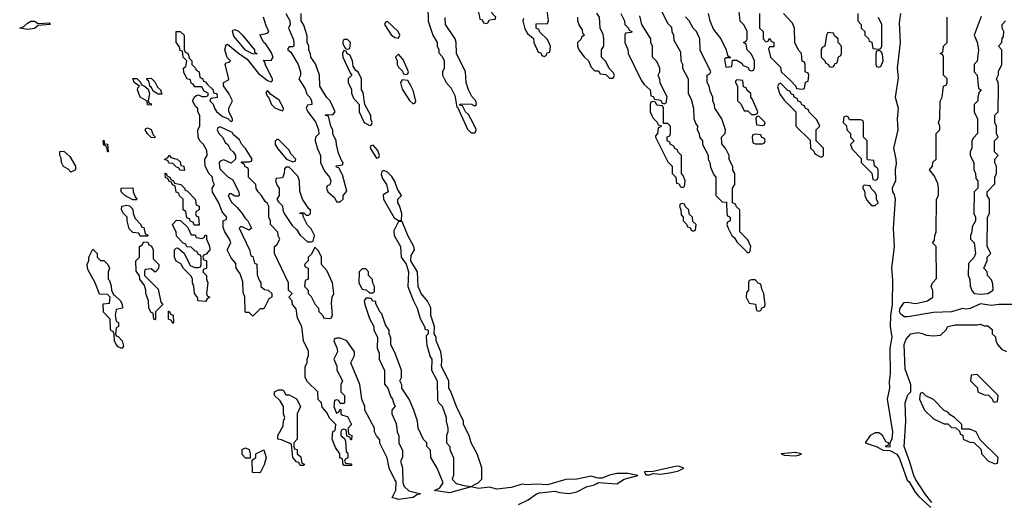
# Model space of a CAD drawing. Header units: inches. Extents: x 2769379 to 2883802, y 684208 to 828654.
# Tile 219 of 256: x 2836828 to 2842240, y 754129 to 756776. Entities that reach past the tile are written whole.
import ezdxf

# ---------------------------------------------------------------- set-up
doc = ezdxf.new("R2010")
doc.units = ezdxf.units.IN
doc.header["$MEASUREMENT"] = 0
doc.layers.add('C8735', color=7, linetype='Continuous')
doc.layers.add('C8745', color=7, linetype='Continuous')

msp = doc.modelspace()

# ---------------------------------------------------------------- linework, layer by layer
at = {"layer": 'C8735', "color": 2, "elevation": 2}
for points in [[(2839330, 756906), (2839318, 756902), (2839314, 756870), (2839332, 756852), (2839351.6, 756811.6), (2839358, 756778), (2839370, 756774), (2839378, 756758), (2839390, 756754), (2839402, 756758), (2839410, 756774), (2839442, 756778), (2839446, 756790), (2839427.3, 756807.3), (2839422, 756822), (2839410, 756826), (2839386, 756850), (2839382, 756882), (2839350, 756886), (2839342, 756902)], [(2836930, 756754.8), (2836990, 756758), (2836996, 756750), (2836930, 756744), (2836910, 756727.3), (2836870, 756720.9), (2836828, 756730), (2836850, 756738.8), (2836870, 756757.3), (2836890, 756766.8), (2836910, 756766.8)], [(2838850, 756766), (2838838, 756762), (2838834, 756750), (2838870, 756692), (2838890, 756678), (2838910, 756674), (2838918, 756690), (2838908, 756710)], [(2838130, 756586), (2838108.4, 756588.4), (2838068.7, 756608.7), (2838004.7, 756684.7), (2837998, 756710), (2838002, 756718), (2838010, 756722), (2838030, 756712), (2838050, 756692), (2838118, 756610), (2838118, 756598), (2838132, 756590)], [(2838630, 756666), (2838610, 756666), (2838603.6, 756656.4), (2838603.6, 756643.6), (2838618, 756618), (2838630, 756614), (2838642, 756618), (2838646, 756650)], [(2838610, 756606), (2838602, 756590), (2838604.7, 756570), (2838643.6, 756483.6), (2838654, 756470), (2838634, 756450), (2838634, 756430), (2838651.6, 756391.6), (2838652.7, 756372.7), (2838663.6, 756343.6), (2838694, 756310), (2838694, 756270), (2838722, 756210), (2838750, 756194), (2838762, 756198), (2838766, 756210), (2838758, 756230), (2838758, 756250), (2838726, 756310), (2838716.4, 756376.4), (2838706, 756390), (2838706, 756450), (2838690, 756486), (2838676.4, 756496.4), (2838660.4, 756520.4), (2838658, 756550), (2838642, 756582), (2838627.3, 756587.3), (2838622, 756602)], [(2838910, 756586), (2838894, 756570), (2838902, 756550), (2838902, 756530), (2838910, 756514), (2838932.7, 756492.7), (2838938, 756478), (2838950, 756474), (2838962, 756478), (2838966, 756490), (2838936.4, 756556.4)], [(2837550, 756306), (2837530, 756308), (2837528, 756328), (2837489.3, 756349.3), (2837475.3, 756390), (2837478, 756402), (2837486, 756410), (2837458, 756430), (2837450, 756452), (2837472.7, 756452.7), (2837492.7, 756432.7), (2837498, 756418), (2837512.7, 756412.7), (2837534, 756394), (2837542, 756370), (2837534, 756330), (2837538, 756318), (2837550, 756314)], [(2837590, 756366), (2837562, 756382), (2837550, 756406), (2837546, 756406), (2837538, 756438), (2837527.3, 756447.3), (2837527.3, 756452.7), (2837550, 756454), (2837570, 756434), (2837584.7, 756404.7), (2837602, 756390), (2837610, 756366)], [(2838930, 756446), (2838922, 756430), (2838930, 756394), (2838970, 756332), (2838990, 756314), (2839002, 756318), (2839006, 756330), (2838990, 756386), (2838976.4, 756416.4), (2838962, 756442)], [(2838190, 756386), (2838182, 756378), (2838182, 756370), (2838190, 756354), (2838194, 756354), (2838212, 756310), (2838230, 756292), (2838270, 756274), (2838278, 756282), (2838278, 756290), (2838253.6, 756333.6), (2838206, 756366)], [(2837570, 756126), (2837550, 756128), (2837530, 756148), (2837518, 756170), (2837522, 756178), (2837530, 756182), (2837550, 756172), (2837562, 756142), (2837570, 756134)], [(2837310, 756048.7), (2837308.4, 756068.4), (2837302, 756082), (2837290, 756086), (2837288, 756092), (2837286, 756110), (2837290, 756114), (2837294, 756094), (2837310.8, 756090.8), (2837314, 756050)], [(2838250, 756118), (2838242, 756118), (2838232.7, 756107.3), (2838232, 756090), (2838246, 756066), (2838294, 756010), (2838330, 755994), (2838342, 755998), (2838346, 756010), (2838318, 756038), (2838310, 756058)], [(2838770, 756086), (2838758, 756082), (2838754, 756070), (2838790, 756014), (2838802, 756018), (2838806, 756030), (2838796.4, 756056.4)], [(2837110, 755938), (2837094.6, 755954.6), (2837068.9, 755968.9), (2837058, 755990), (2837055.3, 756015.3), (2837048, 756030), (2837048.9, 756051.1), (2837070, 756054), (2837103.6, 756023.6), (2837134, 755970), (2837134, 755950), (2837130, 755946)], [(2837730, 755946), (2837708.4, 755948.4), (2837702, 755962), (2837690, 755966), (2837670, 755986), (2837648, 755988), (2837642, 756002), (2837626, 756006), (2837626, 756010), (2837642, 756018), (2837650, 756032), (2837658, 756018), (2837694, 756010), (2837710, 755994), (2837714, 755974), (2837730.9, 755970.9), (2837734, 755946)], [(2838310, 755966), (2838290, 755966), (2838283.6, 755956.4), (2838282, 755930), (2838272.7, 755907.3), (2838238, 755902), (2838234, 755890), (2838243.6, 755863.6), (2838254, 755850), (2838254, 755810), (2838242, 755790), (2838250, 755774), (2838272.7, 755752.7), (2838274, 755730), (2838282, 755710), (2838325.4, 755645.4), (2838350, 755622), (2838370, 755592), (2838410, 755554), (2838430, 755554), (2838442, 755558), (2838448, 755590), (2838430, 755626), (2838410, 755646), (2838386, 755694), (2838386, 755706), (2838368, 755710), (2838370, 755714), (2838390, 755714), (2838402, 755702), (2838418, 755702), (2838426, 755710), (2838426, 755730), (2838416.4, 755736.4), (2838382, 755790), (2838367.3, 755832.7), (2838366, 755890), (2838356.4, 755916.4)], [(2837810, 755646), (2837787.3, 755647.3), (2837782, 755662), (2837767.3, 755667.3), (2837762, 755682), (2837747.3, 755687.3), (2837742, 755722), (2837726, 755730), (2837726, 755790), (2837707.3, 755807.3), (2837702, 755822), (2837687.3, 755827.3), (2837682, 755862), (2837667.3, 755867.3), (2837662, 755882), (2837650, 755886), (2837642, 755902), (2837630, 755906), (2837627.3, 755932.7), (2837634, 755930), (2837638, 755918), (2837654, 755910), (2837658, 755898), (2837674, 755890), (2837678, 755878), (2837714, 755870), (2837734, 755850), (2837738, 755838), (2837750, 755834), (2837792, 755790), (2837798, 755758), (2837814, 755750), (2837814, 755730), (2837798, 755722), (2837794, 755710), (2837798, 755698), (2837811.6, 755691.6), (2837814, 755646)], [(2838830, 755946), (2838818, 755942), (2838814, 755926), (2838822, 755902), (2838844.7, 755870), (2838854, 755830), (2838826, 755814), (2838826.8, 755790), (2838886.4, 755686.4), (2838910, 755672), (2838926, 755674), (2838928, 755710), (2838915.3, 755755.3), (2838906, 755770), (2838906, 755790), (2838926, 755810), (2838904, 755844), (2838890, 755886), (2838873.6, 755913.6), (2838850, 755938)], [(2837450, 755786), (2837406, 755810), (2837386, 755830), (2837386, 755850), (2837450, 755852), (2837452, 755830), (2837462, 755802), (2837472, 755790), (2837470, 755786)], [(2837490, 755586), (2837482, 755602), (2837450, 755606), (2837430, 755626), (2837418, 755670), (2837418, 755690), (2837398, 755710), (2837388, 755730), (2837388.7, 755751.3), (2837416.9, 755756.9), (2837432, 755752), (2837450, 755734), (2837452, 755710), (2837463.6, 755683.6), (2837494, 755650), (2837498, 755638), (2837510, 755634), (2837518, 755598), (2837530, 755594), (2837534, 755590), (2837530, 755586)], [(2837830, 755574), (2837842, 755578), (2837847.3, 755592.7), (2837854, 755590), (2837854, 755570), (2837871.6, 755531.6), (2837874, 755510), (2837852.7, 755487.3), (2837838, 755482), (2837834, 755470), (2837838, 755458), (2837854, 755450), (2837854, 755410), (2837838, 755402), (2837834, 755390), (2837854, 755370), (2837854, 755350), (2837862, 755330), (2837854, 755270), (2837858, 755258), (2837874, 755250), (2837858, 755242), (2837850, 755226), (2837808, 755230), (2837807.3, 755247.3), (2837788, 755270), (2837786, 755310), (2837778, 755330), (2837778, 755350), (2837770, 755366), (2837728.9, 755408.9), (2837714.6, 755434.6), (2837688.9, 755448.9), (2837678, 755470), (2837678, 755510), (2837690, 755522), (2837699.6, 755519.6), (2837732.7, 755492.7), (2837764.7, 755424.7), (2837790, 755414), (2837810, 755414), (2837822, 755418), (2837826, 755430), (2837826, 755470), (2837822, 755482), (2837810, 755486), (2837802, 755502), (2837790, 755506), (2837770, 755526), (2837747.3, 755527.3), (2837742, 755542), (2837727.3, 755547.3), (2837690, 755586), (2837687.3, 755607.3), (2837668, 755650), (2837690, 755674), (2837712.7, 755672.7), (2837752.7, 755632.7), (2837770, 755594), (2837792.7, 755592.7), (2837798, 755578)], [(2838930, 755666), (2838910, 755666), (2838884.7, 755615.3), (2838886, 755590), (2838922, 755530), (2838924.7, 755470), (2838951.6, 755431.6), (2838964.7, 755390), (2838962, 755310), (2838990, 755234), (2839012, 755190), (2839030, 755134), (2839054, 755086), (2839054, 755074), (2839074, 755070), (2839074, 755050), (2839062, 755038), (2839062, 755030), (2839066.4, 754986.4), (2839083.6, 754923.6), (2839094, 754910), (2839092, 754850), (2839122, 754790), (2839125.4, 754685.4), (2839132, 754670), (2839151, 754651), (2839172, 754590), (2839172, 754570), (2839182, 754530), (2839182, 754510), (2839174, 754490), (2839174, 754450), (2839192, 754430), (2839192.7, 754412.7), (2839212.7, 754367.3), (2839212, 754270), (2839204.7, 754250), (2839227.1, 754227.1), (2839270, 754216), (2839310, 754211), (2839330, 754221), (2839348, 754230), (2839368, 754250), (2839367.3, 754312.7), (2839342, 754390), (2839308.7, 754450), (2839298, 754490), (2839268, 754550), (2839268, 754570), (2839228.7, 754650), (2839196.4, 754736.4), (2839186, 754750), (2839186, 754790), (2839146, 754870), (2839148, 754910), (2839142, 754950), (2839118, 755010), (2839118, 755030), (2839106, 755050), (2839108, 755090), (2839088, 755150), (2839087.3, 755192.7), (2839070, 755228), (2839035.3, 755270), (2839018, 755310), (2839014, 755390), (2838978, 755450), (2838980.4, 755479.6), (2838998, 755510), (2838994, 755530), (2838962, 755590)], [(2837572.7, 755387.3), (2837550, 755406), (2837518, 755402), (2837514, 755390), (2837514, 755370), (2837590, 755294), (2837603.6, 755223.6), (2837614, 755210), (2837574, 755170), (2837574, 755130), (2837570, 755126), (2837566, 755130), (2837562, 755162), (2837550, 755166), (2837538, 755190), (2837535.3, 755230), (2837522, 755270), (2837522, 755290), (2837514.6, 755314.6), (2837488, 755350), (2837487.3, 755367.3), (2837467.3, 755392.7), (2837466, 755450), (2837486, 755470), (2837486, 755530), (2837502, 755538), (2837510, 755554), (2837532.7, 755552.7), (2837538, 755538), (2837551.6, 755531.6), (2837562, 755510), (2837562, 755462), (2837592, 755430), (2837591.6, 755408.4)], [(2838450, 755526), (2838432.7, 755487.3), (2838414, 755470), (2838414, 755450), (2838394, 755430), (2838398, 755418), (2838414, 755410), (2838414, 755350), (2838398, 755342), (2838394, 755310), (2838414, 755290), (2838414, 755270), (2838430, 755254), (2838452, 755210), (2838470.9, 755190.9), (2838472, 755172), (2838494, 755150), (2838498, 755138), (2838530, 755134), (2838542, 755138), (2838547.3, 755152.7), (2838542, 755218), (2838546, 755250), (2838555.3, 755270), (2838548, 755330), (2838516.4, 755396.4), (2838486, 755430), (2838486, 755470), (2838470, 755506)], [(2837390, 754968.7), (2837370, 754978), (2837358, 754990), (2837348.7, 755011.3), (2837347.3, 755047.3), (2837342, 755062), (2837330, 755066), (2837327.3, 755072.7), (2837326, 755130), (2837288.9, 755168.9), (2837286, 755214), (2837322, 755218), (2837326, 755250), (2837310, 755266), (2837267.3, 755267.3), (2837242, 755330), (2837203.1, 755403.1), (2837198, 755430), (2837207.3, 755452.7), (2837208, 755470), (2837230, 755514), (2837254, 755490), (2837254, 755470), (2837272.7, 755452.7), (2837290, 755452), (2837312, 755430), (2837322, 755410), (2837314, 755390), (2837314, 755350), (2837322, 755342), (2837331.1, 755311.1), (2837332, 755290), (2837343.6, 755263.6), (2837350, 755262), (2837382, 755230), (2837392, 755210), (2837394, 755190), (2837358, 755182), (2837352, 755150), (2837358, 755118), (2837371.1, 755111.1), (2837372, 755090), (2837358, 755082), (2837354, 755050), (2837358, 755038), (2837370, 755034), (2837391.3, 755010), (2837398, 754982)], [(2838730, 755406), (2838710, 755406), (2838694, 755390), (2838692, 755330), (2838710, 755294), (2838731.6, 755291.6), (2838750, 755274), (2838770, 755274), (2838778, 755282), (2838778, 755310), (2838768.4, 755328.4), (2838767.3, 755347.3), (2838746, 755370), (2838746, 755390)], [(2837670, 755106), (2837662, 755122), (2837646, 755130), (2837646, 755174), (2837650, 755174), (2837658, 755158), (2837671.6, 755151.6), (2837674, 755110)], [(2838290, 754714), (2838310, 754714), (2838350, 754692), (2838372, 754650), (2838354, 754610), (2838354, 754470), (2838334, 754450), (2838334, 754430), (2838338, 754418), (2838352.7, 754412.7), (2838354, 754390), (2838372.7, 754372.7), (2838378, 754338), (2838392.7, 754332.7), (2838390, 754326), (2838370, 754326), (2838362, 754342), (2838350, 754346), (2838328.7, 754370), (2838322, 754442), (2838267.3, 754467.3), (2838246, 754470), (2838246, 754490), (2838276.4, 754543.6), (2838278, 754570), (2838286, 754590), (2838278, 754610), (2838278, 754650), (2838260.4, 754680.4), (2838229.2, 754710), (2838229.2, 754730.8), (2838250, 754742), (2838270, 754742), (2838278, 754738)], [(2838070, 754366), (2838050, 754386), (2838050, 754414), (2838070, 754422), (2838090, 754414), (2838094, 754390), (2838094, 754366), (2838090, 754366)], [(2838150, 754286), (2838107.3, 754287.3), (2838106, 754354), (2838126, 754370), (2838126, 754390), (2838170, 754412), (2838182, 754370), (2838171.1, 754328.9)]]:
    msp.add_lwpolyline(points, close=True, dxfattribs=at)
for points in [[(2839072, 756850), (2839072.7, 756767.3), (2839098, 756690), (2839122, 756650), (2839122, 756630), (2839132, 756610), (2839132.7, 756592.7), (2839150, 756574), (2839162, 756550), (2839162, 756510), (2839152, 756490), (2839152, 756470), (2839172, 756430), (2839199.8, 756399.8), (2839219.6, 756359.6), (2839230, 756294), (2839234, 756294), (2839290, 756174), (2839310, 756154), (2839330, 756154), (2839338, 756170), (2839308, 756230), (2839294, 756254), (2839278, 756270), (2839262, 756302), (2839246, 756306), (2839250, 756314), (2839312, 756312), (2839330, 756302), (2839338, 756310), (2839335.3, 756330), (2839314, 756354), (2839295.3, 756390), (2839282, 756430), (2839278, 756490), (2839228.7, 756590), (2839228, 756650), (2839222, 756670), (2839168, 756750), (2839167.3, 756787.3)], [(2839598, 756782), (2839594, 756770), (2839605.4, 756725.4), (2839619.6, 756699.6), (2839652.7, 756672.7), (2839654, 756650), (2839678, 756598), (2839692.7, 756592.7), (2839698, 756578), (2839710, 756574), (2839722, 756578), (2839727.3, 756592.7), (2839742, 756598), (2839746, 756630), (2839730, 756666), (2839687.3, 756707.3), (2839682, 756722), (2839666, 756730), (2839667.3, 756752.7), (2839730, 756754), (2839735.3, 756770), (2839727.3, 756827.3)], [(2840000, 754258.6), (2839970, 754266.6), (2839890.4, 754249.6), (2839830, 754249.4), (2839730, 754219.3), (2839670, 754223.7), (2839610, 754219.3), (2839590, 754223.7), (2839530, 754204.5), (2839450, 754196.2), (2839410, 754206.6), (2839350, 754199.3), (2839310, 754209), (2839190, 754174.5), (2839108.4, 754188.4), (2839138, 754202), (2839155.3, 754230), (2839122, 754310), (2839088, 754370), (2839086, 754410), (2839066, 754430), (2839066, 754450), (2839048.4, 754468.4), (2839018, 754530), (2839015.3, 754570), (2838995.3, 754630), (2838968.7, 754690), (2838928.7, 754750), (2838928, 754768), (2838918, 754790), (2838926, 754810), (2838926, 754850), (2838890, 754946), (2838868.4, 754988.4), (2838867.3, 755027.3), (2838858, 755050), (2838858, 755070), (2838838, 755098), (2838819, 755159), (2838809, 755169), (2838786, 755214), (2838786, 755226), (2838768.4, 755228.4), (2838762, 755242), (2838750, 755246), (2838730, 755246), (2838722, 755230), (2838724.7, 755210), (2838750, 755134), (2838774, 755090), (2838774, 755070), (2838794, 755030), (2838792, 754970), (2838803.6, 754943.6), (2838804.7, 754910), (2838832.7, 754847.3), (2838832.7, 754772.7), (2838851.3, 754751.3), (2838866, 754706), (2838878, 754690), (2838883.6, 754663.6), (2838891.1, 754651.1), (2838874, 754630), (2838874, 754610), (2838896.9, 754556.9), (2838902, 754510), (2838911.6, 754488.4), (2838912, 754450), (2838931.6, 754408.4), (2838932, 754370), (2838922, 754350), (2838932, 754312), (2838934, 754230), (2838942, 754210), (2838966.4, 754186.4), (2839032, 754170), (2839010, 754164), (2838990, 754149.4), (2838950, 754143.7), (2838910, 754139.5), (2838875.3, 754150), (2838895.3, 754190), (2838898, 754238), (2838890, 754246), (2838858, 754310), (2838847.3, 754367.3), (2838808.4, 754448.4), (2838807.3, 754467.3), (2838788.4, 754488.4), (2838778, 754510), (2838778, 754530), (2838726, 754630), (2838726, 754650), (2838708, 754690), (2838698, 754770), (2838648, 754890), (2838668, 754930), (2838668, 754950), (2838626, 755010), (2838590, 755026), (2838570, 755026), (2838558, 755022), (2838554, 755010), (2838571.6, 754971.6), (2838574, 754950), (2838554, 754910), (2838571.1, 754871.1), (2838572, 754850), (2838602, 754790), (2838594, 754770), (2838594, 754730), (2838614, 754710), (2838614, 754670), (2838610, 754666), (2838590, 754666), (2838582, 754682), (2838570, 754686), (2838558, 754682), (2838554, 754650), (2838570, 754614), (2838582, 754618), (2838587.3, 754632.7), (2838592.7, 754632.7), (2838594, 754610), (2838602, 754602), (2838630, 754594), (2838651.3, 754550), (2838634, 754530), (2838634, 754510), (2838638, 754498), (2838654, 754490), (2838652.7, 754467.3), (2838647.3, 754467.3), (2838642, 754482), (2838626, 754486), (2838622, 754522), (2838610, 754526), (2838598, 754522), (2838594, 754510), (2838594, 754490), (2838614, 754474), (2838619.6, 754459.6), (2838622, 754402), (2838632, 754390), (2838632, 754368), (2838618, 754362), (2838614, 754350), (2838618, 754338), (2838650, 754334), (2838654, 754330), (2838650, 754326), (2838610, 754326), (2838606, 754330), (2838602, 754362), (2838588.4, 754368.4), (2838588, 754390), (2838564.7, 754424.7), (2838546, 754470), (2838548.4, 754511.6), (2838562, 754518), (2838566, 754550), (2838530, 754586), (2838516.4, 754616.4), (2838490, 754646), (2838486, 754670), (2838468.4, 754688.4), (2838466, 754730), (2838410, 754786), (2838398, 754810), (2838398, 754870), (2838408, 754890), (2838408, 754910), (2838415.3, 754930), (2838414.6, 754954.6), (2838388, 755010), (2838378, 755090), (2838355.3, 755135.3), (2838347.3, 755187.3), (2838328, 755210), (2838326, 755230), (2838308.4, 755248.4), (2838308.4, 755251.6), (2838326, 755270), (2838306, 755290), (2838306, 755330), (2838228, 755490), (2838228, 755530), (2838242, 755538), (2838258, 755570), (2838248.4, 755588.4), (2838247.3, 755607.3), (2838206, 755650), (2838206, 755670), (2838198, 755690), (2838198, 755750), (2838190, 755766), (2838176.4, 755776.4), (2838158, 755810), (2838138, 755830), (2838128.4, 755848.4), (2838126, 755870), (2838086, 755910), (2838086, 755950), (2838082, 755962), (2838067.3, 755967.3), (2838062, 755982), (2838046, 755990), (2838050, 755994), (2838090, 755994), (2838102, 755998), (2838106, 756010), (2838070, 756068), (2838049, 756089), (2838035.3, 756115.3), (2838003.1, 756143.1), (2837995.3, 756155.3), (2837930, 756186), (2837918, 756182), (2837914, 756170), (2837922, 756150), (2837942, 756130), (2837959.6, 756099.6), (2837972, 756090), (2837984.7, 756064.7), (2838002, 756050), (2838014, 756030), (2838014, 756010), (2837990, 755988), (2837950, 756006), (2837930, 755998), (2837924.7, 755990), (2837925.4, 755965.4), (2837930, 755954), (2837974, 755910), (2837996.9, 755896.9), (2838032, 755830), (2838034, 755810), (2838030, 755806), (2838010, 755806), (2837990, 755818), (2837982, 755818), (2837974, 755810), (2837990, 755774), (2838023.6, 755743.6), (2838050.9, 755710.9), (2838066, 755686), (2838082, 755670), (2838102, 755630), (2838090, 755618), (2838050, 755638), (2838042, 755638), (2838034, 755630), (2838092, 755510), (2838098, 755478), (2838110, 755474), (2838118, 755438), (2838131.6, 755431.6), (2838132.7, 755372.7), (2838143.6, 755343.6), (2838154, 755330), (2838154, 755310), (2838172.7, 755292.7), (2838194, 755290), (2838214, 755270), (2838214, 755250), (2838198, 755242), (2838170, 755186), (2838150, 755186), (2838110, 755146), (2838090, 755166), (2838070, 755166), (2838068, 755170), (2838066, 755250), (2838056.4, 755276.4), (2838055.3, 755335.3), (2838039, 755379), (2838018, 755410), (2838016.4, 755436.4), (2837990, 755466), (2837968, 755510), (2837988, 755550), (2837982, 755570), (2837955.3, 755610), (2837947.3, 755632.7), (2837946, 755670), (2837962, 755678), (2837966, 755690), (2837940.2, 755720.2), (2837922, 755770), (2837888.4, 755828.4), (2837886, 755850), (2837898, 755870), (2837888.7, 755888.7), (2837888, 755910), (2837869.1, 755929.1), (2837848, 755970), (2837846, 756010), (2837858, 756030), (2837856.4, 756056.4), (2837838, 756090), (2837818, 756110), (2837808.7, 756130), (2837808, 756170), (2837818, 756190), (2837818, 756250), (2837808, 756270), (2837807.3, 756287.3), (2837796.4, 756296.4), (2837778, 756330), (2837790, 756354), (2837800.4, 756359.6), (2837810, 756362), (2837830, 756354), (2837850, 756354), (2837862, 756358), (2837866, 756370), (2837842, 756382), (2837830, 756406), (2837790, 756406), (2837782, 756422), (2837770, 756426), (2837766, 756446), (2837748, 756450), (2837730, 756486), (2837728, 756510), (2837742, 756518), (2837746, 756550), (2837726, 756570), (2837722, 756602), (2837710, 756606), (2837707.3, 756627.3), (2837688.7, 756650), (2837688, 756710), (2837710, 756711.3), (2837732, 756690), (2837732.7, 756612.7), (2837738, 756598), (2837751.6, 756591.6), (2837762, 756562), (2837774, 756550), (2837774, 756530), (2837794, 756510), (2837798, 756498), (2837814, 756490), (2837818, 756458), (2837832.7, 756452.7), (2837838, 756438), (2837850, 756434), (2837859.6, 756419.6), (2837892, 756390), (2837894, 756374), (2837912, 756370), (2837912.7, 756347.3), (2837878, 756342), (2837874, 756330), (2837892, 756312), (2837898, 756290), (2837910, 756272), (2837943.6, 756243.6), (2837972.7, 756232.7), (2837990, 756214), (2837998, 756222), (2837998, 756230), (2837978, 756270), (2837978, 756290), (2837998, 756330), (2837978, 756370), (2837948.4, 756411.6), (2837948.7, 756431.3), (2837975.3, 756444.7), (2837978, 756450), (2837958, 756530), (2837962, 756538), (2837978, 756542), (2837986, 756550), (2837968, 756568), (2837955.3, 756610), (2837962, 756638), (2837970, 756642), (2838030, 756591.3), (2838078.8, 756558.8), (2838140.7, 756480.7), (2838190, 756442), (2838210, 756434), (2838218, 756442), (2838218, 756450), (2838178, 756530), (2838178, 756538), (2838167.3, 756552.7), (2838210, 756552), (2838222, 756570), (2838210, 756598), (2838181.2, 756641.2), (2838169.5, 756649.5), (2838148.4, 756691.6), (2838190, 756702), (2838198, 756710), (2838182.7, 756742.7), (2838169, 756790)], [(2838291.3, 756810), (2838312, 756770), (2838314, 756750), (2838304.7, 756730), (2838332, 756670), (2838334, 756650), (2838334, 756630), (2838330, 756626), (2838310, 756626), (2838302, 756618), (2838302, 756610), (2838318, 756598), (2838358, 756530), (2838372, 756490), (2838371.6, 756468.4), (2838362, 756450), (2838396.3, 756396.3), (2838406.8, 756366.8), (2838422, 756350), (2838432, 756330), (2838434, 756310), (2838410, 756306), (2838402, 756290), (2838412, 756270), (2838454, 756214), (2838471.3, 756170), (2838471.6, 756148.4), (2838454, 756130), (2838452, 756110), (2838465.4, 756065.4), (2838482, 756030), (2838482, 755990), (2838504, 755944), (2838530.9, 755910.9), (2838538, 755890), (2838532.7, 755867.3), (2838518, 755862), (2838514, 755850), (2838522, 755830), (2838558, 755798), (2838570, 755774), (2838590, 755774), (2838606, 755790), (2838606, 755810), (2838626, 755834), (2838603.1, 755923.1), (2838582, 755962), (2838570, 755966), (2838568, 755972), (2838602, 755978), (2838606, 755990), (2838598, 755998), (2838581.2, 756041.2), (2838568.9, 756088.9), (2838568, 756110), (2838548.9, 756148.9), (2838548.7, 756170), (2838539, 756190), (2838526, 756246), (2838508, 756250), (2838510, 756254), (2838550, 756252), (2838562, 756270), (2838534, 756330), (2838514, 756350), (2838478, 756410), (2838475.3, 756470), (2838453.2, 756533.2), (2838428, 756570), (2838427.3, 756587.3), (2838418, 756610), (2838418, 756630), (2838408, 756650), (2838407.3, 756687.3), (2838390, 756746), (2838375.3, 756770), (2838375.3, 756810)], [(2839894, 756790), (2839894, 756770), (2839903.6, 756743.6), (2839919.6, 756719.6), (2839922, 756702), (2839932, 756690), (2839918, 756682), (2839912.7, 756667.3), (2839894, 756650), (2839894, 756630), (2839902, 756610), (2839930, 756572), (2839954, 756550), (2839970, 756514), (2839990, 756494), (2840000, 756494)], [(2839570, 754112), (2839623.1, 754136.9), (2839668, 754170), (2839684.8, 754175.2), (2839770, 754184.7), (2839796.9, 754176.9), (2839848.4, 754171.6), (2839890, 754181), (2839948, 754210), (2839982, 754218), (2840000, 754227)]]:
    msp.add_lwpolyline(points, dxfattribs=at)
at = {"layer": 'C8745', "color": 2, "elevation": 2}
for points in [[(2840350, 756834), (2840390, 756754), (2840410, 756734), (2840412, 756710), (2840422, 756690), (2840423.6, 756663.6), (2840459.6, 756599.6), (2840462, 756550), (2840471.6, 756531.6), (2840472, 756510), (2840502, 756450), (2840502, 756370), (2840519.6, 756339.6), (2840532, 756290), (2840534, 756230), (2840543.6, 756203.6), (2840554, 756190), (2840552, 756170), (2840562, 756150), (2840564.7, 756130), (2840582, 756110), (2840582, 756090), (2840611.6, 756031.6), (2840612, 756010), (2840622, 755990), (2840625.4, 755965.4), (2840643.6, 755923.6), (2840654, 755910), (2840654, 755810), (2840690, 755774), (2840712.7, 755772.7), (2840714, 755710), (2840718, 755698), (2840734, 755690), (2840734, 755670), (2840718, 755662), (2840714, 755650), (2840722, 755630), (2840742, 755590), (2840756.9, 755576.9), (2840770, 755554), (2840830, 755494), (2840842, 755498), (2840846, 755530), (2840830, 755566), (2840786, 755610), (2840786, 755730), (2840767.3, 755747.3), (2840762, 755762), (2840746, 755770), (2840746, 755850), (2840758, 755870), (2840758, 755930), (2840748.4, 755948.4), (2840747.3, 755967.3), (2840728.4, 756008.4), (2840728, 756030), (2840710, 756066), (2840687.3, 756092.7), (2840686, 756130), (2840706, 756150), (2840708, 756170), (2840688, 756230), (2840648, 756290), (2840647.3, 756307.3), (2840638, 756330), (2840638, 756350), (2840623.1, 756383.1), (2840618, 756410), (2840606, 756430), (2840606, 756470), (2840622, 756478), (2840626, 756490), (2840568.4, 756608.4), (2840566, 756670), (2840548, 756710), (2840529.1, 756729.1), (2840508, 756770), (2840488, 756792)], [(2840612, 756810), (2840622, 756770), (2840642, 756722), (2840682, 756670), (2840712, 756610), (2840718, 756578), (2840734, 756570), (2840734, 756566), (2840710, 756566), (2840702, 756558), (2840710, 756514), (2840742, 756518), (2840746, 756554), (2840770, 756554), (2840796.9, 756536.9), (2840804.7, 756524.7), (2840832, 756512), (2840838, 756498), (2840850, 756494), (2840862, 756498), (2840866, 756510), (2840866, 756550), (2840850, 756586), (2840826, 756610), (2840822, 756642), (2840806, 756650), (2840822, 756658), (2840826, 756670), (2840826, 756710), (2840810, 756746), (2840788.4, 756768.4), (2840782, 756822)], [(2840000, 756494), (2840010, 756494), (2840018, 756478), (2840050, 756474), (2840070, 756454), (2840090, 756454), (2840098, 756470), (2840090, 756486), (2840067.3, 756507.3), (2840050, 756546), (2840026, 756570), (2840026, 756610), (2840038, 756630), (2840038, 756670), (2840034.6, 756694.6), (2840018, 756730), (2840015.3, 756790), (2840000, 756811.8)], [(2840132, 756810), (2840152, 756770), (2840154, 756750), (2840174, 756730), (2840178, 756718), (2840192, 756710), (2840190, 756706), (2840158, 756702), (2840154, 756690), (2840154, 756650), (2840171.6, 756611.6), (2840172, 756590), (2840243.6, 756443.6), (2840259.6, 756419.6), (2840294, 756390), (2840298, 756358), (2840310, 756354), (2840318, 756338), (2840352.7, 756332.7), (2840358, 756318), (2840370, 756314), (2840382, 756318), (2840386, 756350), (2840348.4, 756428.4), (2840347.3, 756447.3), (2840338, 756470), (2840346, 756490), (2840346, 756510), (2840330, 756546), (2840306, 756570), (2840306, 756630), (2840298, 756650), (2840298, 756670), (2840248, 756750), (2840236.4, 756796.4)], [(2840894, 756810), (2840894, 756730), (2840914, 756710), (2840914, 756670), (2840930, 756654), (2840942, 756658), (2840950, 756674), (2840958, 756658), (2840974, 756650), (2840972.7, 756627.3), (2840950, 756626), (2840943.6, 756616.4), (2840954, 756570), (2841010, 756514), (2841014, 756490), (2841063.6, 756443.6), (2841094, 756410), (2841098, 756398), (2841130, 756394), (2841142, 756398), (2841147.3, 756432.7), (2841162, 756438), (2841166, 756470), (2841162, 756482), (2841146, 756490), (2841146, 756530), (2841142, 756542), (2841128.4, 756548.4), (2841126, 756590), (2841108.4, 756608.4), (2841088, 756650), (2841086, 756730), (2841076.4, 756756.4), (2841026, 756810)], [(2841434, 756810), (2841434, 756770), (2841454, 756750), (2841454, 756730), (2841474, 756710), (2841474, 756690), (2841492.7, 756672.7), (2841498, 756658), (2841512.7, 756652.7), (2841518, 756618), (2841550, 756614), (2841562, 756618), (2841566, 756630), (2841566, 756750), (2841548.4, 756788.4)], [(2841669, 756810), (2841662.4, 756757.6), (2841667.3, 756650), (2841650.2, 756510), (2841656.2, 756456.2), (2841640.3, 756350), (2841656.8, 756290), (2841651, 756230), (2841654.2, 756170), (2841630.3, 756070), (2841643.8, 756010), (2841644.8, 755984.8), (2841639.7, 755950), (2841642.2, 755890), (2841623.1, 755850), (2841624.6, 755830), (2841634.2, 755814.2), (2841639.8, 755790), (2841629.1, 755630), (2841635, 755530), (2841619.2, 755410), (2841624.8, 755344.8), (2841624.5, 755210), (2841613.6, 755150), (2841612.4, 755090), (2841622.4, 755030), (2841610.3, 754970), (2841613, 754830), (2841606.8, 754786.8), (2841608.1, 754750), (2841596.5, 754690), (2841625.2, 754510), (2841622, 754470), (2841610.8, 754450), (2841610, 754426), (2841587.3, 754427.3), (2841590, 754434), (2841602, 754438), (2841606, 754450), (2841590, 754453.2), (2841569.6, 754490), (2841550, 754504.7), (2841530, 754505.6), (2841502.8, 754490), (2841476, 754450), (2841536, 754430), (2841574, 754410), (2841610, 754408.2), (2841650, 754388), (2841663.9, 754363.9), (2841705.8, 754245.8), (2841716.4, 754236.4), (2841750, 754179.5), (2841770, 754154.9), (2841835.6, 754095.6)], [(2842310, 755209.6), (2842210, 755209.6), (2842170, 755204.7), (2842110, 755214.5), (2842051.8, 755188.2), (2842030, 755184.7), (2842010, 755187.8), (2841950.2, 755169.8), (2841850, 755166), (2841710, 755142.2), (2841690, 755143.1), (2841670, 755159.6), (2841663.9, 755170), (2841668.2, 755190), (2841690, 755221), (2841710, 755222.8), (2841750, 755216.3), (2841770, 755219.1), (2841818, 755230), (2841848, 755250), (2841847.3, 755287.3), (2841838, 755310), (2841846, 755330), (2841867.3, 755352.7), (2841866, 755530), (2841846, 755550), (2841856.4, 755563.6), (2841858, 755590), (2841866, 755610), (2841868, 755790), (2841878, 755810), (2841878, 755850), (2841874.6, 755874.6), (2841856.4, 755916.4), (2841828.7, 755951.3), (2841846, 755970), (2841847.3, 755992.7), (2841866, 756010), (2841866, 756150), (2841886, 756170), (2841886, 756190), (2841878, 756210), (2841886, 756230), (2841887.3, 756327.3), (2841898, 756350), (2841906, 756410), (2841922, 756418), (2841926, 756430), (2841926, 756450), (2841906, 756470), (2841906, 756570), (2841902, 756582), (2841888, 756590), (2841902, 756598), (2841906, 756630), (2841926, 756650), (2841926, 756790)], [(2842112.7, 756792.7), (2842074, 756690), (2842091.6, 756651.6), (2842098, 756610), (2842091.6, 756548.4), (2842074, 756530), (2842074, 756490), (2842091.6, 756471.6), (2842098, 756398), (2842112, 756390), (2842102, 756378), (2842094, 756350), (2842094, 756330), (2842074, 756310), (2842074, 756270), (2842092, 756230), (2842092, 756150), (2842070, 756126), (2842062, 756110), (2842062, 756070), (2842052, 756050), (2842052, 756030), (2842072, 755990), (2842072.7, 755952.7), (2842082, 755930), (2842083.6, 755903.6), (2842094, 755890), (2842094, 755850), (2842074, 755830), (2842072, 755710), (2842082, 755690), (2842082, 755670), (2842063.6, 755636.4), (2842062, 755610), (2842054, 755590), (2842054, 755570), (2842074, 755550), (2842082, 755490), (2842074, 755470), (2842043.6, 755436.4), (2842042, 755370), (2842051.3, 755350), (2842051.6, 755311.6), (2842063.6, 755283.6), (2842074, 755270), (2842110, 755266.8), (2842150, 755271.3), (2842178, 755290), (2842176.4, 755323.6), (2842170, 755346), (2842148, 755370), (2842146, 755390), (2842128, 755410), (2842146, 755450), (2842146, 755470), (2842166, 755490), (2842146, 755530), (2842148, 755690), (2842158, 755710), (2842158, 755790), (2842146, 755810), (2842146, 755830), (2842187.3, 755872.7), (2842188, 755910), (2842198, 755930), (2842198, 755970), (2842188.4, 755988.4), (2842188, 756010), (2842206, 756030), (2842186, 756050), (2842186, 756110), (2842206, 756130), (2842198, 756150), (2842198, 756190), (2842188, 756210), (2842188.4, 756251.6), (2842206, 756270), (2842207.3, 756407.3), (2842206, 756430), (2842198, 756450), (2842207.3, 756472.7), (2842208.4, 756491.6), (2842226, 756530), (2842226, 756610), (2842208, 756630), (2842226, 756650), (2842228.4, 756671.6), (2842236.4, 756683.6), (2842238, 756710), (2842228.4, 756728.4), (2842228, 756750), (2842246, 756770)], [(2841842, 754122), (2841806.2, 754166.2), (2841752.3, 754250), (2841742, 754270), (2841719, 754350), (2841689.2, 754430), (2841699, 754570), (2841695.3, 754670), (2841710, 754714), (2841726, 754730), (2841726, 754770), (2841694.6, 754854.6), (2841689.3, 754990.7), (2841700.4, 755019.6), (2841726, 755050), (2841764, 755056), (2841790, 755051.3), (2841810, 755042), (2841850, 755038), (2841890, 755042), (2841918, 755070), (2841928.7, 755090), (2841970, 755098.8), (2842090, 755098), (2842110, 755102), (2842130, 755094), (2842150, 755094), (2842172.7, 755072.7), (2842174, 755050), (2842192, 755032), (2842192.7, 755012.7), (2842202, 754990), (2842225.4, 754965.4), (2842252.7, 754952.7)], [(2840000, 754227), (2840010, 754232), (2840110, 754224.7), (2840150, 754251.3), (2840226, 754270), (2840170, 754281.2), (2840110, 754280.9), (2840070, 754272.3), (2840030, 754256), (2840010, 754256), (2840000, 754258.6)]]:
    msp.add_lwpolyline(points, dxfattribs=at)
for points in [[(2841270, 756706), (2841262, 756690), (2841254, 756630), (2841238, 756622), (2841234, 756610), (2841234, 756570), (2841254, 756550), (2841258, 756538), (2841274, 756530), (2841278, 756518), (2841290, 756514), (2841302, 756518), (2841310, 756534), (2841322, 756538), (2841328.4, 756571.6), (2841342, 756578), (2841346, 756590), (2841346, 756630), (2841326, 756650), (2841326, 756670), (2841307.3, 756687.3), (2841302, 756702)], [(2841550, 756606), (2841538, 756602), (2841534, 756590), (2841534, 756530), (2841538, 756518), (2841550, 756514), (2841562, 756518), (2841574, 756550), (2841570, 756586), (2841562, 756602)], [(2840770, 756446), (2840762, 756438), (2840762, 756430), (2840774, 756410), (2840774, 756330), (2840792.7, 756312.7), (2840810, 756274), (2840830, 756274), (2840850, 756254), (2840870, 756254), (2840882, 756258), (2840886, 756270), (2840856.4, 756336.4), (2840846, 756350), (2840846, 756370), (2840827.3, 756387.3), (2840822, 756402), (2840807.3, 756407.3), (2840802, 756442)], [(2841010, 756426), (2840998, 756422), (2840994, 756406), (2841006.4, 756366.4), (2841030, 756334), (2841094, 756270), (2841094, 756190), (2841172.7, 756112.7), (2841174, 756070), (2841192.7, 756052.7), (2841198, 756038), (2841230, 756022), (2841238, 756022), (2841246, 756030), (2841246, 756070), (2841206, 756110), (2841206, 756170), (2841226, 756190), (2841210, 756226), (2841167.3, 756267.3), (2841162, 756282), (2841147.3, 756287.3), (2841142, 756302), (2841127.3, 756307.3), (2841122, 756322), (2841107.3, 756327.3), (2841102, 756342), (2841087.3, 756347.3), (2841082, 756362), (2841070, 756366), (2841062, 756382), (2841050, 756386)], [(2840310, 756326), (2840298, 756322), (2840294, 756310), (2840294, 756270), (2840302, 756250), (2840310, 756234), (2840332.7, 756212.7), (2840338, 756198), (2840354, 756194), (2840352.7, 756187.3), (2840338, 756182), (2840334, 756150), (2840322, 756138), (2840322, 756130), (2840390, 755994), (2840414, 755970), (2840414, 755930), (2840434, 755910), (2840438, 755878), (2840452.7, 755872.7), (2840458, 755858), (2840470, 755854), (2840482, 755858), (2840486, 755890), (2840476.4, 755916.4), (2840466, 755930), (2840466, 756030), (2840447.3, 756047.3), (2840442, 756062), (2840430, 756066), (2840422, 756082), (2840406, 756090), (2840402, 756102), (2840386, 756110), (2840387.3, 756132.7), (2840402, 756138), (2840406, 756150), (2840406, 756190), (2840390, 756206), (2840366, 756206), (2840366, 756290), (2840362, 756302), (2840330, 756306), (2840322, 756322)], [(2840890, 756246), (2840878, 756242), (2840874, 756230), (2840878, 756198), (2840910, 756194), (2840922, 756198), (2840926, 756210)], [(2841370, 756246), (2841358, 756242), (2841354, 756210), (2841372.7, 756192.7), (2841374, 756170), (2841394, 756150), (2841394, 756130), (2841414, 756110), (2841394, 756090), (2841403.6, 756063.6), (2841452.7, 756012.7), (2841454, 755990), (2841512.7, 755932.7), (2841518, 755898), (2841530, 755894), (2841542, 755898), (2841546, 755910), (2841546, 755950), (2841542, 755962), (2841526, 755970), (2841522, 756002), (2841490, 756006), (2841486, 756010), (2841486, 756110), (2841466, 756130), (2841466, 756210), (2841462, 756222), (2841450, 756226), (2841390, 756226), (2841382, 756242)], [(2840870, 756146), (2840858, 756142), (2840854, 756130), (2840858, 756098), (2840870, 756094), (2840910, 756094), (2840922, 756098), (2840926, 756110), (2840922, 756122), (2840907.3, 756127.3), (2840902, 756142)], [(2841470, 755866), (2841462, 755858), (2841462, 755850), (2841474, 755830), (2841474, 755810), (2841483.6, 755783.6), (2841510, 755754), (2841530, 755754), (2841546, 755770), (2841538, 755790), (2841538, 755810), (2841530, 755826), (2841507.3, 755847.3), (2841502, 755862)], [(2840470, 755766), (2840458, 755762), (2840454, 755750), (2840462, 755730), (2840463.6, 755703.6), (2840474, 755690), (2840474, 755670), (2840492.7, 755652.7), (2840498, 755638), (2840512.7, 755632.7), (2840518, 755618), (2840530, 755614), (2840542, 755618), (2840546, 755650), (2840527.3, 755667.3), (2840526, 755690), (2840507.3, 755707.3), (2840506, 755730), (2840487.3, 755747.3), (2840482, 755762)], [(2840870, 755346), (2840850, 755346), (2840838, 755342), (2840834, 755330), (2840834, 755290), (2840823.6, 755276.4), (2840822, 755250), (2840838, 755218), (2840872.7, 755212.7), (2840878, 755178), (2840890, 755174), (2840902, 755178), (2840907.3, 755192.7), (2840922, 755198), (2840926, 755210), (2840918, 755270), (2840908.4, 755288.4), (2840902, 755322), (2840887.3, 755327.3)], [(2842090, 754826), (2842058, 754822), (2842054, 754790), (2842092.7, 754752.7), (2842094, 754730), (2842130, 754714), (2842152.7, 754712.7), (2842172.7, 754692.7), (2842178, 754678), (2842190, 754674), (2842202, 754678), (2842206, 754710)], [(2841790, 754726), (2841778, 754722), (2841774, 754690), (2841802, 754630), (2841850, 754582), (2841910, 754554), (2841930, 754554), (2841950, 754534), (2841972.7, 754532.7), (2841994, 754514), (2841998, 754498), (2842012.7, 754492.7), (2842014, 754470), (2842050, 754454), (2842072.7, 754452.7), (2842112.7, 754412.7), (2842114, 754390), (2842154, 754350), (2842190, 754334), (2842202, 754338), (2842206, 754370), (2842107.3, 754467.3), (2842086, 754510), (2842050, 754526), (2842006, 754526), (2842006, 754550), (2841966, 754590), (2841943.1, 754603.1), (2841930, 754618), (2841908.7, 754628.7), (2841850, 754688), (2841808, 754708)], [(2841090, 754397.2), (2841014, 754390), (2841030, 754382), (2841090, 754378), (2841110, 754382), (2841126, 754390)], [(2840450, 754321.2), (2840430, 754320.9), (2840310, 754293.2), (2840262, 754290), (2840270, 754274), (2840290, 754274), (2840310, 754282), (2840350, 754278), (2840410, 754286.8), (2840450, 754296), (2840478, 754310)]]:
    msp.add_lwpolyline(points, close=True, dxfattribs=at)

doc.saveas('drawing.dxf')
